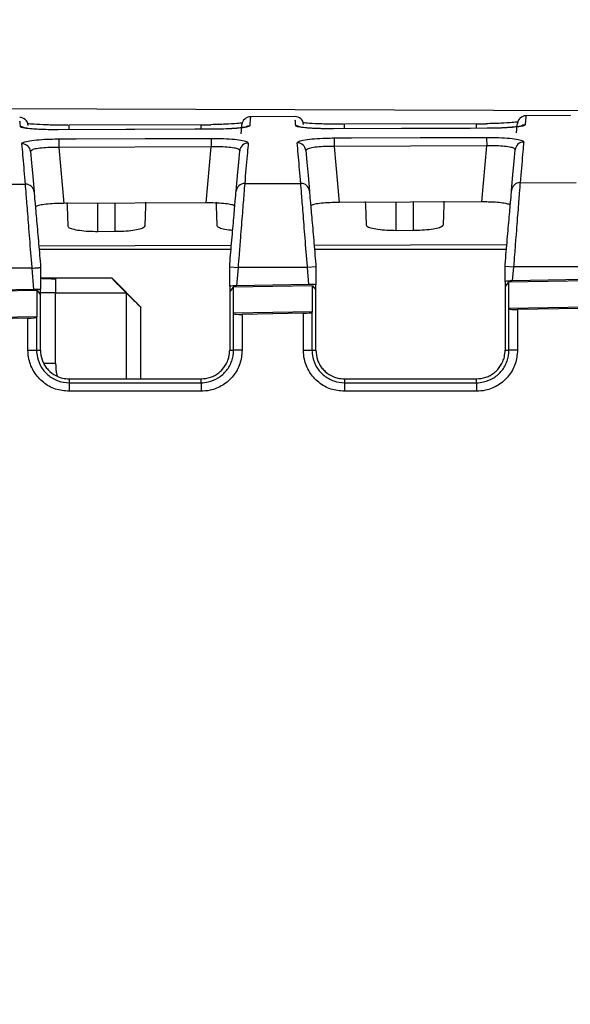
# Model space of a CAD drawing. Header units: millimetres. Extents: x -8 to 420, y 0 to 297.
# Tile 33 of 77: x 162 to 172, y 203 to 220. Entities that reach past the tile are written whole.
import ezdxf

# ---------------------------------------------------------------- set-up
doc = ezdxf.new("R2010")
doc.units = ezdxf.units.MM
doc.layers.add('10', color=7, linetype='Continuous')
doc.layers.add('SLD-0', color=7, linetype='Continuous')
doc.styles.add('SLDTEXTSTYLE2', font='TXT', dxfattribs={"width": 0.7})
doc.dimstyles.new('SLDDIMSTYLE2', dxfattribs={"dimtxt": 2.645833, "dimasz": 2.5, "dimexe": 0, "dimexo": 0.0625, "dimgap": 0.661458, "dimtad": 2, "dimlfac": 2, "dimrnd": 1e-09, "dimzin": 12, "dimdsep": 46, "dimtxsty": 'SLDTEXTSTYLE2', "dimblk1": 'NONE', "dimblk2": 'NONE', "dimsah": 1, "dimcen": 0.09, "dimadec": 0, "dimazin": 3, "dimtfac": 1, "dimtofl": 0, "dimtmove": 0, "dimatfit": 3, "dimldrblk": 'NONE', "dimfxl": 1, "dimfrac": 2, "dimtolj": 1, "dimtzin": 12, "dimarcsym": 0})
doc.dimstyles.new('SLDDIMSTYLE3', dxfattribs={"dimtxt": 2.645833, "dimasz": 2.5, "dimexe": 0, "dimexo": 0.0625, "dimgap": 0.661458, "dimtad": 2, "dimdec": 0, "dimlfac": 2, "dimrnd": 1e-09, "dimzin": 12, "dimdsep": 46, "dimtxsty": 'SLDTEXTSTYLE2', "dimblk1": 'NONE', "dimblk2": 'NONE', "dimsah": 1, "dimcen": 0.09, "dimadec": 0, "dimazin": 3, "dimtfac": 1, "dimtofl": 0, "dimtmove": 0, "dimatfit": 3, "dimldrblk": 'NONE', "dimfxl": 1, "dimfrac": 2, "dimtolj": 1, "dimtzin": 12, "dimarcsym": 0})

# ---------------------------------------------------------------- blocks, each defined once
blk = doc.blocks.new('_D_3')
at = {"layer": '10'}
for p, q in [((183.859, 218.383), (86.353, 218.724)), ((88.079, 140.29), (88.353, 218.717)), ((183.859, 139.956), (86.079, 140.297))]:
    blk.add_line(p, q, dxfattribs=at)
for points in [[(88.353, 218.717), (88.044, 216.218), (88.644, 216.216)], [(88.079, 140.29), (88.387, 142.789), (87.787, 142.791)]]:
    blk.add_solid(points, dxfattribs=at)
at = {"layer": '10', "insert": (84.797, 177.186), "char_height": 2.6458, "attachment_point": 1, "rotation": 89.8, "style": 'SLDTEXTSTYLE2'}
blk.add_mtext('156.85', dxfattribs=at)
blk = doc.blocks.new('_NONE')
blk = doc.blocks.new('_D_4')
at = {"layer": '10'}
for p, q in [((104.807, 176.467), (104.807, 235.725)), ((187.307, 223.131), (187.307, 235.725)), ((187.307, 233.725), (104.807, 233.725))]:
    blk.add_line(p, q, dxfattribs=at)
for points in [[(104.807, 233.725), (107.307, 233.425), (107.307, 234.025)], [(187.307, 233.725), (184.807, 234.025), (184.807, 233.425)]]:
    blk.add_solid(points, dxfattribs=at)
at = {"layer": '10', "insert": (145.043, 237.135), "char_height": 2.6458, "attachment_point": 1, "style": 'SLDTEXTSTYLE2'}
blk.add_mtext('165', dxfattribs=at)

msp = doc.modelspace()

# ---------------------------------------------------------------- linework, layer by layer
at = {"layer": 'SLD-0', "color": 179, "linetype": 'Continuous', "lineweight": 25}
for p, q in [((166.7706, 218.3238), (165.9943, 218.321)), ((171.5691, 218.3405), (170.7957, 218.3378)), ((165.3238, 218.1025), (162.6429, 218.0931)), ((163.8239, 218.0966), (162.6429, 218.0924)), ((162.6429, 218.0931), (162.6429, 218.0924)), ((165.133, 218.1797), (162.833, 218.1717)), ((165.0238, 218.1008), (163.8239, 218.0966)), ((165.3238, 218.1018), (165.0238, 218.1008)), ((165.133, 218.1793), (165.3045, 218.182)), ((165.3238, 218.1025), (165.3238, 218.1018)), ((165.8325, 218.0231), (165.844, 218.1548)), ((165.844, 218.1548), (165.8466, 218.1841)), ((170.1253, 218.1193), (167.4414, 218.1099)), ((168.6253, 218.1134), (167.4414, 218.1093)), ((167.4414, 218.1099), (167.4414, 218.1093)), ((169.933, 218.1964), (167.633, 218.1884)), ((169.8253, 218.1176), (168.6253, 218.1134)), ((170.1253, 218.1187), (169.8253, 218.1176)), ((169.933, 218.196), (170.1044, 218.1987)), ((170.1253, 218.1193), (170.1253, 218.1187)), ((170.6339, 218.0399), (170.6454, 218.1715)), ((170.6454, 218.1715), (170.648, 218.2009)), ((162.6568, 217.9333), (162.9568, 217.9343)), ((162.6568, 217.9333), (162.6568, 217.9276)), ((162.6568, 217.9276), (162.6568, 217.9172)), ((162.6568, 217.9172), (162.6569, 217.9025)), ((162.6569, 217.9025), (162.6569, 217.8839)), ((162.9568, 217.9343), (164.1568, 217.9386)), ((164.1568, 217.9386), (165.31, 217.9426)), ((165.31, 217.9426), (165.31, 217.9369)), ((165.31, 217.9369), (165.31, 217.9266)), ((165.31, 217.9266), (165.3101, 217.9118)), ((165.3101, 217.9118), (165.3101, 217.8932)), ((165.3101, 217.8932), (165.3102, 217.8713)), ((167.4553, 217.9502), (167.7553, 217.9512)), ((167.4553, 217.9502), (167.4553, 217.9445)), ((167.4553, 217.9445), (167.4554, 217.9341)), ((167.4554, 217.9341), (167.4554, 217.9194)), ((167.4554, 217.9194), (167.4555, 217.9008)), ((167.4555, 217.9008), (167.4555, 217.8789)), ((167.7553, 217.9512), (168.9553, 217.9554)), ((168.9553, 217.9554), (170.1114, 217.9595)), ((170.1114, 217.9595), (170.1115, 217.9538)), ((170.1115, 217.9538), (170.1115, 217.9434)), ((170.1115, 217.9434), (170.1115, 217.9287)), ((170.1115, 217.9287), (170.1116, 217.9101)), ((170.1116, 217.9101), (170.1117, 217.8882)), ((170.1117, 217.8882), (170.1118, 217.8638)), ((162.1617, 217.7127), (162.179, 217.5143)), ((162.6569, 217.8839), (162.657, 217.862)), ((162.657, 217.862), (162.6571, 217.8376)), ((162.6571, 217.8376), (162.6572, 217.8114)), ((162.6572, 217.8114), (162.6573, 217.7844)), ((165.3105, 217.7937), (162.6573, 217.7844)), ((162.6573, 217.7844), (162.7426, 216.809)), ((165.2251, 216.8178), (165.3105, 217.7937)), ((165.3102, 217.8713), (165.3103, 217.8469)), ((165.3103, 217.8469), (165.3104, 217.8207)), ((165.3104, 217.8207), (165.3105, 217.7937)), ((165.7891, 217.5274), (165.8065, 217.7266)), ((166.9602, 217.7296), (166.9776, 217.5303)), ((167.4555, 217.8789), (167.4556, 217.8545)), ((167.4556, 217.8545), (167.4557, 217.8283)), ((167.4557, 217.8283), (167.4558, 217.8012)), ((170.112, 217.8106), (167.4558, 217.8012)), ((167.4558, 217.8012), (167.5412, 216.8259)), ((170.0266, 216.8347), (170.112, 217.8106)), ((170.1118, 217.8638), (170.1119, 217.8376)), ((170.1119, 217.8376), (170.112, 217.8106)), ((170.5905, 217.5434), (170.608, 217.7435)), ((170.5698, 217.3074), (170.5905, 217.5434)), ((162.179, 217.5143), (162.1995, 217.2805)), ((165.7685, 217.2925), (165.7891, 217.5274)), ((166.9776, 217.5303), (166.9982, 217.2954)), ((162.1995, 217.2805), (162.223, 217.0114)), ((165.7449, 217.0221), (165.7685, 217.2925)), ((166.9982, 217.2954), (167.0218, 217.0249)), ((170.5461, 217.0356), (170.5698, 217.3074)), ((161.0926, 217.1423), (162.0731, 217.145)), ((165.8938, 217.1557), (166.8719, 217.1585)), ((170.695, 217.1692), (171.6707, 217.1719)), ((165.2251, 216.8178), (162.7426, 216.809)), ((162.796, 216.8235), (162.7984, 216.7524)), ((162.7984, 216.7524), (162.8039, 216.595)), ((164.1632, 216.5998), (164.1687, 216.7573)), ((164.1687, 216.7573), (164.1712, 216.8283)), ((165.3958, 216.8286), (165.3981, 216.7616)), ((165.3981, 216.7616), (165.4036, 216.6042)), ((170.0266, 216.8347), (167.5412, 216.8259)), ((167.9953, 216.8418), (167.9978, 216.7708)), ((167.9978, 216.7708), (168.0033, 216.6134)), ((169.3638, 216.6182), (169.3693, 216.7756)), ((169.3693, 216.7756), (169.3718, 216.8466)), ((162.8039, 216.595), (162.8102, 216.4145)), ((164.1569, 216.4193), (164.1632, 216.5998)), ((165.4036, 216.6042), (165.4099, 216.4237)), ((168.0033, 216.6134), (168.0096, 216.433)), ((169.3575, 216.4377), (169.3638, 216.6182)), ((168.5335, 216.3393), (168.8335, 216.3404)), ((163.3335, 216.321), (163.6335, 216.322)), ((165.6557, 216.0025), (162.3113, 216.0025)), ((170.4557, 216.0025), (167.1113, 216.0025)), ((162.1885, 215.6786), (160.9771, 215.6752)), ((162.1885, 215.6786), (162.213, 215.6808)), ((162.2208, 215.3101), (162.1885, 215.6786)), ((162.213, 215.6808), (162.2368, 215.6828)), ((162.2368, 215.6828), (162.2593, 215.6848)), ((162.2593, 215.6848), (162.28, 215.6866)), ((162.28, 215.6866), (162.2981, 215.6882)), ((162.2981, 215.6882), (162.3134, 215.6895)), ((162.3134, 215.6895), (162.3253, 215.6905)), ((162.3253, 215.6905), (162.3335, 215.6913)), ((162.3335, 215.6913), (162.3335, 215.3077)), ((165.6335, 215.7014), (165.7783, 215.6887)), ((165.6335, 215.3655), (165.6335, 215.7014)), ((165.7783, 215.6887), (165.7506, 215.3724)), ((166.9873, 215.6921), (165.7783, 215.6887)), ((167.1335, 215.7049), (166.9873, 215.6921)), ((167.0134, 215.3947), (166.9873, 215.6921)), ((167.1335, 215.7049), (167.1335, 215.3917)), ((170.4335, 215.7151), (170.5795, 215.7023)), ((170.4335, 215.4494), (170.4335, 215.7151)), ((170.5795, 215.7023), (170.558, 215.4573)), ((171.7862, 215.7057), (170.5795, 215.7023)), ((162.5986, 215.5025), (162.3335, 215.5025)), ((162.5986, 215.5025), (162.3335, 215.5015)), ((162.5986, 215.5025), (162.5986, 215.4841)), ((163.5821, 215.5025), (162.5986, 215.5025)), ((164.0823, 215.0024), (163.5822, 215.5026)), ((162.2208, 215.3101), (160.9432, 215.2875)), ((165.6335, 215.3655), (165.6335, 215.2741)), ((165.6929, 215.3495), (165.6335, 215.2741)), ((167.0741, 215.3739), (165.6929, 215.3495)), ((165.6929, 215.3495), (165.6929, 214.8933)), ((167.0134, 215.3947), (165.7506, 215.3724)), ((167.0741, 215.3739), (167.1335, 215.3006)), ((167.0741, 214.9177), (167.0741, 215.3739)), ((167.1335, 215.3006), (167.1335, 215.3917)), ((170.4335, 215.4494), (170.4335, 215.3589)), ((170.4929, 215.4343), (170.4335, 215.3589)), ((170.4335, 215.3589), (170.4335, 214.2487)), ((171.8741, 215.4587), (170.4929, 215.4343)), ((170.4929, 215.4343), (170.4929, 214.978)), ((171.806, 215.4794), (170.558, 215.4573)), ((162.2741, 215.2891), (160.8929, 215.2648)), ((162.2741, 215.2891), (162.3335, 215.2158)), ((162.2741, 214.8329), (162.2741, 215.2891)), ((162.3335, 215.2158), (162.3335, 215.3077)), ((162.3335, 214.2487), (162.3335, 215.2158)), ((162.5986, 214.0249), (162.5986, 215.2517)), ((162.5986, 215.2517), (163.8295, 215.2503)), ((165.6335, 215.2741), (165.6335, 214.2487)), ((167.1335, 214.2487), (167.1335, 215.3006)), ((164.0822, 213.7487), (164.0822, 215.0024)), ((171.8741, 215.0024), (170.4929, 214.978)), ((170.4929, 214.978), (170.5007, 214.9685)), ((170.5007, 214.2487), (170.5007, 214.9685)), ((171.7162, 214.9778), (170.6498, 214.9589)), ((162.2741, 214.8329), (160.8929, 214.8085)), ((162.1162, 214.8082), (161.0498, 214.7894)), ((162.1162, 214.2487), (162.1162, 214.8082)), ((162.2664, 214.8231), (162.2741, 214.8329)), ((162.2664, 214.8231), (162.2664, 214.2487)), ((167.0741, 214.9177), (165.6929, 214.8933)), ((165.6929, 214.8933), (165.7007, 214.8837)), ((165.7007, 214.2487), (165.7007, 214.8837)), ((166.9162, 214.893), (165.8498, 214.8742)), ((165.8498, 214.8742), (165.8498, 214.2487)), ((166.9162, 214.2487), (166.9162, 214.893)), ((167.0664, 214.9079), (167.0741, 214.9177)), ((167.0664, 214.9079), (167.0664, 214.2487)), ((170.6498, 214.9589), (170.6498, 214.2487)), ((162.1162, 214.2487), (162.2664, 214.2487)), ((162.2664, 214.2487), (162.3335, 214.2487)), ((165.6335, 214.2487), (165.7007, 214.2487)), ((165.8498, 214.2487), (165.7007, 214.2487)), ((166.9162, 214.2487), (167.0664, 214.2487)), ((167.0664, 214.2487), (167.1335, 214.2487)), ((170.4335, 214.2487), (170.5007, 214.2487)), ((170.6498, 214.2487), (170.5007, 214.2487)), ((162.8335, 213.7487), (162.8335, 213.6816)), ((162.8335, 213.7487), (165.1335, 213.7487)), ((162.8335, 213.6816), (165.1335, 213.6816)), ((165.1335, 213.6816), (165.1335, 213.7487)), ((167.6335, 213.7487), (167.6335, 213.6816)), ((167.6335, 213.7487), (169.9335, 213.7487)), ((167.6335, 213.6816), (169.9335, 213.6816)), ((169.9335, 213.6816), (169.9335, 213.7487)), ((165.133, 213.5319), (162.833, 213.5319)), ((169.933, 213.5319), (167.633, 213.5319))]:
    msp.add_line(p, q, dxfattribs=at)
at = {"layer": 'SLD-0', "color": 8, "linetype": 'Continuous', "lineweight": 25}
for p, q in [((163.3335, 216.321), (163.3335, 216.8111)), ((163.6335, 216.322), (163.6335, 216.8122)), ((168.5335, 216.3393), (168.5335, 216.8294)), ((168.8335, 216.3404), (168.8335, 216.8305)), ((162.3054, 216.07), (165.6624, 216.0795)), ((167.1042, 216.0835), (170.4636, 216.093)), ((163.8295, 215.2503), (163.8306, 213.7487))]:
    msp.add_line(p, q, dxfattribs=at)
at = {"layer": 'SLD-0', "color": 179, "linetype": 'Continuous', "lineweight": 25}
for centre, radius, start, end in [((161.9722, 218.157), 0.15, 5, 89.82703), ((165.996, 218.1711), 0.15, 91.02139, 175), ((166.7707, 218.1738), 0.15, 5, 89.82717), ((170.7974, 218.1878), 0.15, 91.02112, 175), ((162.0131, 217.6991), 0.1492, 5.22733, 90.52278), ((165.9551, 217.713), 0.1492, 89.87488, 174.77487), ((166.8116, 217.716), 0.1492, 5.2266, 90.52315), ((170.7566, 217.7299), 0.1492, 89.87413, 174.77561), ((162.0757, 216.997), 0.148, 5.58308, 91.01833), ((165.8922, 217.0077), 0.148, 89.37598, 174.41866), ((166.8745, 217.0105), 0.148, 5.58581, 91.01914), ((170.6934, 217.0212), 0.148, 89.37296, 174.4185), ((175.4098, 213.5657), 12.5768, 179.47229, 180.15398), ((177.6438, 213.5661), 12.5109, 179.47121, 180.15649), ((180.1438, 213.5661), 12.5109, 179.47121, 180.15649), ((182.5236, 213.5659), 12.5907, 179.47338, 180.15432)]:
    msp.add_arc(centre, radius, start, end, dxfattribs=at)
at = {"layer": 'SLD-0', "color": 8, "linetype": 'Continuous', "lineweight": 25}
for centre, radius, start, end in [((161.9864, 217.9952), 0.1503, 58.39514, 90.23751), ((116.4901, 217.9484), 46.3434, 0.1808, 0.2761), ((117.8964, 217.9527), 47.2371, 0.18196, 0.27536), ((165.9818, 218.0092), 0.1503, 90.1592, 121.16439), ((166.7849, 218.012), 0.1503, 62.31453, 90.23612), ((121.9005, 217.9662), 45.733, 0.18208, 0.27846), ((124.9334, 217.9792), 45.0001, 0.17877, 0.27664), ((170.7833, 218.0261), 0.1503, 90.15939, 121.15899)]:
    msp.add_arc(centre, radius, start, end, dxfattribs=at)
at = {"layer": 'SLD-0', "color": 179, "linetype": 'Continuous', "lineweight": 25}
for centre, major_axis, ratio, start_param, end_param in [((162.2224, 215.297), (0.1503, 0.0025), 0.0872562, 0.7383381, 1.5804352), ((165.75, 215.3593), (0.1508, 0.0027), 0.0869922, 1.5650687, 2.4519913), ((167.015, 215.3816), (0.1503, 0.0025), 0.0872562, 0.6619902, 1.5804308), ((170.5574, 215.4442), (0.1508, 0.0027), 0.0869922, 1.5650687, 2.5337768), ((170.6503, 214.9721), (0.15, 0.0027), 0.0874602, 3.2098223, 4.7073082), ((162.1167, 214.8214), (0.15, 0.0027), 0.0874602, 4.707316, 6.2117886), ((165.8503, 214.8873), (0.15, 0.0027), 0.0874602, 3.2098223, 4.7073133), ((166.9167, 214.9061), (0.15, 0.0027), 0.0874602, 4.7073109, 6.2118122)]:
    msp.add_ellipse(centre, major_axis=major_axis, ratio=ratio, start_param=start_param, end_param=end_param, dxfattribs=at)
at = {"layer": 'SLD-0', "color": 8, "linetype": 'Continuous', "lineweight": 25}
for points in [[(161.9838, 218.1682), (161.9813, 218.1974), (161.9792, 218.2206), (161.9774, 218.2418)], [(165.9947, 218.3126), (165.9943, 218.3076), (165.9908, 218.2682), (165.9861, 218.2142)], [(166.7703, 218.3233), (166.7704, 218.3222), (166.7705, 218.3207), (166.7706, 218.3193)], [(166.7823, 218.185), (166.7798, 218.2142), (166.7778, 218.2373), (166.7759, 218.2585)], [(170.7876, 218.231), (170.7861, 218.2138), (170.7845, 218.1951), (170.7828, 218.1763)], [(170.7962, 218.3294), (170.7958, 218.3244), (170.7923, 218.285), (170.7876, 218.231)], [(171.5688, 218.3401), (171.5689, 218.339), (171.569, 218.3375), (171.5691, 218.336)], [(161.9858, 218.1455), (161.9851, 218.1532), (161.9844, 218.1609), (161.9838, 218.1682)], [(165.9861, 218.2142), (165.9846, 218.197), (165.983, 218.1782), (165.9814, 218.1595)], [(166.7843, 218.1623), (166.7836, 218.17), (166.783, 218.1777), (166.7823, 218.185)]]:
    msp.add_open_spline(points, degree=3, dxfattribs=at)
at = {"layer": 'SLD-0', "color": 179, "linetype": 'Continuous', "lineweight": 25}
for points, knots in [([(170.6543, 218.2276), (170.6246, 218.2244), (170.5515, 218.2164), (170.3609, 218.2049), (170.1908, 218.2006), (170.1044, 218.1983)], [0, 0, 0, 0, 0.2519197, 0.6199788, 1, 1, 1, 1]), ([(162.6429, 218.0924), (162.5692, 218.0928), (162.4217, 218.0937), (162.2251, 218.1032), (162.0761, 218.1172), (161.9976, 218.1323), (161.9891, 218.1418), (161.9858, 218.1455)], [0, 0, 0, 0, 0.2149691, 0.4300235, 0.646241, 0.8629852, 1, 1, 1, 1]), ([(162.6429, 218.0931), (162.6423, 218.0931), (162.5651, 218.0922), (162.4076, 218.0951), (162.2146, 218.105), (162.1037, 218.116), (162.0554, 218.1255), (162.0549, 218.1256), (162.0547, 218.1257)], [0, 0, 0, 0, 0.0019669, 0.2775069, 0.5576804, 0.796591, 0.9339788, 1, 1, 1, 1]), ([(162.818, 218.1725), (162.7788, 218.1722), (162.6476, 218.1713), (162.4353, 218.1767), (162.2231, 218.1865), (162.1443, 218.1949), (162.1099, 218.1985)], [0, 0, 0, 0, 0.1331224, 0.4458498, 0.7578107, 1, 1, 1, 1]), ([(165.8545, 218.211), (165.8247, 218.2077), (165.7516, 218.1997), (165.5609, 218.1882), (165.3909, 218.1839), (165.3045, 218.1816)], [0, 0, 0, 0, 0.25346484, 0.62054943, 1, 1, 1, 1]), ([(165.9148, 218.1399), (165.9138, 218.1396), (165.9108, 218.1387), (165.8729, 218.1311), (165.7862, 218.1206), (165.6277, 218.1094), (165.4569, 218.1027), (165.3503, 218.1032), (165.3207, 218.1034)], [0, 0, 0, 0, 0.0666797, 0.1888234, 0.3746853, 0.6214759, 0.894825, 1, 1, 1, 1]), ([(165.9814, 218.1595), (165.9736, 218.1536), (165.958, 218.1418), (165.8436, 218.1247), (165.676, 218.1111), (165.4918, 218.1034), (165.3708, 218.1023), (165.3238, 218.1018)], [0, 0, 0, 0, 0.2151825, 0.4301852, 0.6461708, 0.862666, 1, 1, 1, 1]), ([(167.4414, 218.1093), (167.3677, 218.1097), (167.2203, 218.1105), (167.0236, 218.12), (166.8746, 218.134), (166.7962, 218.1491), (166.7876, 218.1586), (166.7843, 218.1623)], [0, 0, 0, 0, 0.2149697, 0.4300248, 0.6462422, 0.8629852, 1, 1, 1, 1]), ([(167.4414, 218.1099), (167.4408, 218.1099), (167.3637, 218.109), (167.2061, 218.112), (167.0131, 218.1218), (166.9022, 218.1328), (166.8539, 218.1423), (166.8534, 218.1424), (166.8532, 218.1425)], [0, 0, 0, 0, 0.0019669, 0.2775058, 0.5576789, 0.7965919, 0.9339756, 1, 1, 1, 1]), ([(167.6181, 218.1892), (167.5789, 218.1889), (167.4476, 218.188), (167.2352, 218.1934), (167.0226, 218.2032), (166.9434, 218.2116), (166.9087, 218.2152)], [0, 0, 0, 0, 0.132916, 0.4454885, 0.7572879, 1, 1, 1, 1]), ([(170.7163, 218.1567), (170.7152, 218.1564), (170.7123, 218.1555), (170.6745, 218.148), (170.5879, 218.1375), (170.4295, 218.1263), (170.2587, 218.1195), (170.1521, 218.1201), (170.1224, 218.1202)], [0, 0, 0, 0, 0.0665359, 0.1886022, 0.3743914, 0.6211834, 0.8945686, 1, 1, 1, 1]), ([(170.7828, 218.1763), (170.775, 218.1704), (170.7595, 218.1586), (170.6451, 218.1415), (170.4775, 218.1279), (170.2933, 218.1202), (170.1723, 218.1191), (170.1253, 218.1187)], [0, 0, 0, 0, 0.2151814, 0.4301827, 0.6461667, 0.8626622, 1, 1, 1, 1]), ([(162.0117, 217.8483), (162.018, 217.858), (162.0306, 217.8773), (162.1403, 217.9024), (162.3033, 217.9211), (162.4858, 217.9313), (162.6074, 217.9327), (162.6568, 217.9333)], [0, 0, 0, 0, 0.2151511, 0.4302572, 0.6433471, 0.8549434, 1, 1, 1, 1]), ([(165.31, 217.9426), (165.3826, 217.942), (165.5279, 217.9408), (165.7214, 217.9281), (165.8668, 217.9083), (165.9454, 217.8852), (165.9525, 217.869), (165.9554, 217.8622)], [0, 0, 0, 0, 0.2125394, 0.4252546, 0.6371016, 0.8490722, 1, 1, 1, 1]), ([(166.8102, 217.8652), (166.8165, 217.8749), (166.8291, 217.8942), (166.9388, 217.9192), (167.1018, 217.938), (167.2844, 217.9482), (167.4059, 217.9496), (167.4553, 217.9502)], [0, 0, 0, 0, 0.2151504, 0.4302553, 0.6433444, 0.8549413, 1, 1, 1, 1]), ([(170.1114, 217.9595), (170.1841, 217.9589), (170.3294, 217.9577), (170.5229, 217.945), (170.6683, 217.9252), (170.7468, 217.9021), (170.754, 217.8859), (170.7569, 217.8791)], [0, 0, 0, 0, 0.21254, 0.4252575, 0.6371061, 0.8490779, 1, 1, 1, 1]), ([(162.0731, 217.145), (162.0712, 217.1658), (162.0622, 217.2695), (162.039, 217.5359), (162.0228, 217.7212), (162.0117, 217.8483)], [0, 0, 0, 0, 0.0728358, 0.364197, 1, 1, 1, 1]), ([(162.6573, 217.7844), (162.6192, 217.7848), (162.5257, 217.7858), (162.3851, 217.7793), (162.2597, 217.7639), (162.1756, 217.7411), (162.1663, 217.7222), (162.1617, 217.7127)], [0, 0, 0, 0, 0.1452582, 0.3567835, 0.5695759, 0.7845253, 1, 1, 1, 1]), ([(165.8065, 217.7266), (165.8044, 217.7333), (165.7993, 217.7492), (165.7392, 217.7707), (165.6274, 217.7875), (165.4783, 217.7963), (165.3664, 217.7946), (165.3105, 217.7937)], [0, 0, 0, 0, 0.151205, 0.3631008, 0.5746284, 0.7871786, 1, 1, 1, 1]), ([(165.9554, 217.8622), (165.9543, 217.8488), (165.9484, 217.7819), (165.9307, 217.5785), (165.9088, 217.3279), (165.8938, 217.1557)], [0, 0, 0, 0, 0.072589, 0.362963, 1, 1, 1, 1]), ([(166.8719, 217.1585), (166.8701, 217.1792), (166.861, 217.2831), (166.8376, 217.551), (166.8214, 217.7372), (166.8102, 217.8652)], [0, 0, 0, 0, 0.0725278, 0.3626566, 1, 1, 1, 1]), ([(167.4558, 217.8012), (167.4177, 217.8016), (167.3242, 217.8027), (167.1836, 217.7962), (167.0582, 217.7808), (166.9741, 217.758), (166.9648, 217.7391), (166.9602, 217.7296)], [0, 0, 0, 0, 0.1452608, 0.3567866, 0.5695785, 0.7845274, 1, 1, 1, 1]), ([(170.608, 217.7435), (170.6059, 217.7502), (170.6007, 217.7661), (170.5407, 217.7876), (170.4288, 217.8044), (170.2798, 217.8132), (170.1679, 217.8114), (170.112, 217.8106)], [0, 0, 0, 0, 0.1511991, 0.363096, 0.5746263, 0.7871777, 1, 1, 1, 1]), ([(170.7569, 217.8791), (170.7557, 217.8658), (170.7499, 217.7988), (170.7321, 217.5947), (170.7101, 217.3427), (170.695, 217.1692)], [0, 0, 0, 0, 0.0722828, 0.3614322, 1, 1, 1, 1]), ([(162.1885, 215.6786), (162.1881, 215.6845), (162.1743, 215.8584), (162.1472, 216.2024), (162.1123, 216.6448), (162.0851, 216.9907), (162.0771, 217.0936), (162.0731, 217.145)], [0, 0, 0, 0, 0.008708, 0.2573831, 0.505252, 0.7525889, 1, 1, 1, 1]), ([(165.8938, 217.1557), (165.8897, 217.1043), (165.8815, 217.0013), (165.8543, 216.6558), (165.8241, 216.2721), (165.7978, 215.9378), (165.7841, 215.7628), (165.7783, 215.6887)], [0, 0, 0, 0, 0.2470206, 0.4939645, 0.7414599, 0.8905077, 1, 1, 1, 1]), ([(166.9873, 215.6921), (166.9869, 215.6979), (166.9732, 215.8717), (166.946, 216.2156), (166.9111, 216.658), (166.8839, 217.004), (166.8759, 217.107), (166.8719, 217.1585)], [0, 0, 0, 0, 0.008513, 0.2572356, 0.5051547, 0.7525398, 1, 1, 1, 1]), ([(170.4335, 215.7487), (170.4463, 215.8948), (170.4723, 216.1919), (170.5067, 216.5853), (170.5339, 216.8965), (170.542, 216.9892), (170.5461, 217.0356)], [0, 0, 0, 0, 0.24411958, 0.49648949, 0.74823268, 1, 1, 1, 1]), ([(170.695, 217.1692), (170.6909, 217.1177), (170.6827, 217.0147), (170.6554, 216.6691), (170.6252, 216.2852), (170.599, 215.9511), (170.5853, 215.7763), (170.5795, 215.7023)], [0, 0, 0, 0, 0.2470692, 0.4940616, 0.7416061, 0.8906843, 1, 1, 1, 1]), ([(162.223, 217.0114), (162.2271, 216.9651), (162.2352, 216.8725), (162.2624, 216.5612), (162.2962, 216.1748), (162.3214, 215.8864), (162.3335, 215.7487)], [0, 0, 0, 0, 0.2552484, 0.5104744, 0.7663042, 1, 1, 1, 1]), ([(165.6335, 215.7487), (165.6459, 215.8903), (165.6714, 216.1826), (165.7055, 216.572), (165.7327, 216.8832), (165.7408, 216.9758), (165.7449, 217.0221)], [0, 0, 0, 0, 0.2385835, 0.4928007, 0.7463885, 1, 1, 1, 1]), ([(167.0218, 217.0249), (167.0259, 216.9785), (167.034, 216.8858), (167.0612, 216.5745), (167.0954, 216.1842), (167.121, 215.891), (167.1335, 215.7487)], [0, 0, 0, 0, 0.2533812, 0.506739, 0.7606965, 1, 1, 1, 1]), ([(162.7426, 216.809), (162.6868, 216.8082), (162.5752, 216.8064), (162.4267, 216.7952), (162.3149, 216.7787), (162.2543, 216.76), (162.2489, 216.7472), (162.2466, 216.7419)], [0, 0, 0, 0, 0.2125528, 0.4251464, 0.6368645, 0.8488355, 1, 1, 1, 1]), ([(165.7214, 216.7542), (165.7166, 216.7617), (165.707, 216.7767), (165.6226, 216.796), (165.4973, 216.81), (165.3569, 216.8171), (165.2633, 216.8176), (165.2251, 216.8178)], [0, 0, 0, 0, 0.21475837, 0.42959982, 0.64251659, 0.85406122, 1, 1, 1, 1]), ([(167.5412, 216.8259), (167.4854, 216.825), (167.3737, 216.8233), (167.2252, 216.812), (167.1134, 216.7956), (167.0529, 216.7769), (167.0474, 216.7641), (167.0451, 216.7588)], [0, 0, 0, 0, 0.2125535, 0.4251499, 0.6368698, 0.848841, 1, 1, 1, 1]), ([(170.5229, 216.7711), (170.5181, 216.7786), (170.5085, 216.7936), (170.4241, 216.8129), (170.2988, 216.8268), (170.1583, 216.834), (170.0648, 216.8345), (170.0266, 216.8347)], [0, 0, 0, 0, 0.214757, 0.429599, 0.6425156, 0.8540609, 1, 1, 1, 1]), ([(162.8102, 216.4145), (162.8132, 216.4074), (162.8205, 216.3897), (162.8869, 216.3627), (163.0096, 216.3386), (163.1658, 216.3233), (163.2794, 216.3217), (163.3335, 216.321)], [0, 0, 0, 0, 0.147549, 0.3678413, 0.5870709, 0.8031865, 1, 1, 1, 1]), ([(163.6335, 216.322), (163.6716, 216.3226), (163.7676, 216.3242), (163.9126, 216.3362), (164.0457, 216.3582), (164.1342, 216.3868), (164.1563, 216.4083), (164.1569, 216.419), (164.1569, 216.4193)], [0, 0, 0, 0, 0.1389583, 0.3494572, 0.5612561, 0.7763071, 0.9946841, 1, 1, 1, 1]), ([(165.4099, 216.4237), (165.4128, 216.4166), (165.4201, 216.3988), (165.4877, 216.3723), (165.5836, 216.3511), (165.6618, 216.3446), (165.6854, 216.3426)], [0, 0, 0, 0, 0.216479, 0.5395856, 0.861132, 1, 1, 1, 1]), ([(168.0096, 216.433), (168.0125, 216.4258), (168.0199, 216.4081), (168.0863, 216.3811), (168.2093, 216.357), (168.3657, 216.3416), (168.4793, 216.3401), (168.5335, 216.3393)], [0, 0, 0, 0, 0.1476357, 0.3679237, 0.58715, 0.803264, 1, 1, 1, 1]), ([(168.8335, 216.3404), (168.8717, 216.341), (168.9678, 216.3425), (169.113, 216.3545), (169.2462, 216.3765), (169.3348, 216.4052), (169.357, 216.4267), (169.3575, 216.4375), (169.3575, 216.4377)], [0, 0, 0, 0, 0.1390513, 0.3495522, 0.5613555, 0.7764077, 0.9947843, 1, 1, 1, 1]), ([(162.3335, 215.7487), (162.3335, 215.7485), (162.3335, 215.7481), (162.3335, 215.7435), (162.3335, 215.7274), (162.3335, 215.7081), (162.3335, 215.6928), (162.3335, 215.6913)], [0, 0, 0, 0, 0.0688036, 0.161537, 0.3378304, 0.9309648, 1, 1, 1, 1]), ([(165.6335, 215.7014), (165.6335, 215.7076), (165.6335, 215.72), (165.6335, 215.7343), (165.6335, 215.7435), (165.6335, 215.748), (165.6335, 215.7485), (165.6335, 215.7487)], [0, 0, 0, 0, 0.3226694, 0.645425, 0.7816623, 0.9192842, 1, 1, 1, 1]), ([(167.1335, 215.7487), (167.1335, 215.7485), (167.1335, 215.7481), (167.1335, 215.7436), (167.1335, 215.73), (167.1335, 215.7155), (167.1335, 215.7049)], [0, 0, 0, 0, 0.0854478, 0.1997758, 0.4148948, 1, 1, 1, 1]), ([(170.4335, 215.7151), (170.4335, 215.7198), (170.4335, 215.7294), (170.4335, 215.7403), (170.4335, 215.7464), (170.4335, 215.7485), (170.4335, 215.7487), (170.4335, 215.7487)], [0, 0, 0, 0, 0.32856756, 0.68201111, 0.822736, 0.93919376, 1, 1, 1, 1]), ([(162.5986, 215.485), (162.5498, 215.4879), (162.4607, 215.4931), (162.3731, 215.4955), (162.3335, 215.4966)], [0, 0, 0, 0, 0.5473983, 1, 1, 1, 1]), ([(163.5822, 215.5025), (163.5826, 215.5018), (163.5832, 215.5004), (163.5944, 215.4882), (163.613, 215.4686), (163.6496, 215.4307), (163.7208, 215.3581), (163.789, 215.2897), (163.8289, 215.2497)], [0, 0, 0, 0, 0.0952231, 0.1894806, 0.2884687, 0.3971526, 0.6477449, 1, 1, 1, 1]), ([(163.8289, 215.2497), (163.867, 215.2117), (163.9349, 215.1439), (164.0081, 215.0721), (164.0473, 215.0342), (164.0673, 215.0152), (164.0799, 215.0037), (164.0815, 215.0029), (164.0823, 215.0025)], [0, 0, 0, 0, 0.3359277, 0.5998985, 0.7102217, 0.8102989, 0.9049935, 1, 1, 1, 1]), ([(162.833, 213.5319), (162.7524, 213.5399), (162.591, 213.5558), (162.3761, 213.6796), (162.2141, 213.8616), (162.1285, 214.063), (162.1197, 214.196), (162.1162, 214.2487)], [0, 0, 0, 0, 0.21488813, 0.4298127, 0.64452359, 0.85908054, 1, 1, 1, 1]), ([(162.2664, 214.2487), (162.2664, 214.2487), (162.2664, 214.2071), (162.278, 214.1017), (162.3432, 213.9427), (162.4722, 213.7976), (162.6418, 213.7034), (162.7699, 213.6816), (162.8335, 213.6816), (162.8335, 213.6816)], [0, 0, 0, 0, 0.0000336, 0.1409362, 0.3554407, 0.5701154, 0.785047, 0.9999664, 1, 1, 1, 1]), ([(162.3335, 214.2487), (162.3388, 214.1925), (162.3467, 214.1084), (162.3937, 214.0065), (162.4395, 213.9372), (162.5155, 213.8558), (162.6111, 213.7952), (162.7277, 213.7558), (162.7945, 213.7514), (162.8335, 213.7487)], [0, 0, 0, 0, 0.2142048, 0.3201628, 0.4261077, 0.531601, 0.7448389, 0.8510347, 1, 1, 1, 1]), ([(165.8498, 214.2487), (165.8419, 214.1681), (165.826, 214.0068), (165.7022, 213.7919), (165.5202, 213.6299), (165.3187, 213.5442), (165.1857, 213.5354), (165.133, 213.5319)], [0, 0, 0, 0, 0.2148849, 0.4298065, 0.6445138, 0.8590729, 1, 1, 1, 1]), ([(165.1335, 213.6816), (165.1335, 213.6816), (165.1752, 213.6816), (165.2805, 213.6932), (165.4396, 213.7584), (165.5846, 213.8874), (165.6789, 214.057), (165.7007, 214.1852), (165.7007, 214.2487), (165.7007, 214.2487)], [0, 0, 0, 0, 0.0000336, 0.14094437, 0.35545031, 0.57012691, 0.78505351, 0.9999664, 1, 1, 1, 1]), ([(165.1335, 213.7487), (165.1897, 213.754), (165.2738, 213.7619), (165.3757, 213.8089), (165.4451, 213.8548), (165.5264, 213.9308), (165.587, 214.0264), (165.6264, 214.143), (165.6309, 214.2097), (165.6335, 214.2487)], [0, 0, 0, 0, 0.2142112, 0.3201694, 0.4261164, 0.5316078, 0.7448436, 0.8510431, 1, 1, 1, 1]), ([(167.633, 213.5319), (167.5524, 213.5399), (167.391, 213.5558), (167.1761, 213.6796), (167.0141, 213.8616), (166.9285, 214.063), (166.9197, 214.196), (166.9162, 214.2487)], [0, 0, 0, 0, 0.2148895, 0.4298138, 0.6445245, 0.8590805, 1, 1, 1, 1]), ([(167.0664, 214.2487), (167.0664, 214.2487), (167.0664, 214.2071), (167.078, 214.1017), (167.1432, 213.9427), (167.2722, 213.7976), (167.4418, 213.7034), (167.5699, 213.6816), (167.6335, 213.6816), (167.6335, 213.6816)], [0, 0, 0, 0, 0.0000336, 0.14093604, 0.35544058, 0.57011535, 0.785047, 0.9999664, 1, 1, 1, 1]), ([(167.1335, 214.2487), (167.1388, 214.1925), (167.1467, 214.1084), (167.1937, 214.0065), (167.2395, 213.9372), (167.3155, 213.8558), (167.4111, 213.7952), (167.5277, 213.7558), (167.5945, 213.7514), (167.6335, 213.7487)], [0, 0, 0, 0, 0.2142049, 0.3201618, 0.4261065, 0.5316014, 0.744837, 0.8510349, 1, 1, 1, 1]), ([(170.6498, 214.2487), (170.6419, 214.1681), (170.626, 214.0068), (170.5022, 213.7919), (170.3202, 213.6299), (170.1187, 213.5442), (169.9857, 213.5354), (169.933, 213.5319)], [0, 0, 0, 0, 0.2148845, 0.4298068, 0.6445139, 0.8590714, 1, 1, 1, 1]), ([(169.9335, 213.6816), (169.9335, 213.6816), (169.9752, 213.6816), (170.0805, 213.6932), (170.2396, 213.7584), (170.3846, 213.8874), (170.4789, 214.057), (170.5007, 214.1852), (170.5007, 214.2487), (170.5007, 214.2487)], [0, 0, 0, 0, 0.0000357, 0.1409443, 0.3554501, 0.5701265, 0.785054, 0.9999664, 1, 1, 1, 1]), ([(169.9335, 213.7487), (169.9897, 213.754), (170.0738, 213.7619), (170.1757, 213.8089), (170.2451, 213.8548), (170.3264, 213.9308), (170.387, 214.0264), (170.4264, 214.143), (170.4309, 214.2097), (170.4335, 214.2487)], [0, 0, 0, 0, 0.2142115, 0.3201677, 0.4261149, 0.5316065, 0.7448439, 0.8510429, 1, 1, 1, 1])]:
    msp.add_open_spline(points, degree=3, knots=knots, dxfattribs=at)
at = {"layer": 'SLD-0', "color": 8, "linetype": 'Continuous', "lineweight": 25}
for points, knots in [([(162.5986, 215.4841), (162.5986, 215.4839), (162.5986, 215.4775), (162.5986, 215.4309), (162.5986, 215.3508), (162.5986, 215.2847), (162.5986, 215.2517)], [0, 0, 0, 0, 0.013524, 0.3423502, 0.6711774, 1, 1, 1, 1]), ([(162.5986, 215.2517), (162.5461, 215.2516), (162.4447, 215.2514), (162.3594, 215.25), (162.3184, 215.2493)], [0, 0, 0, 0, 0.5186735, 1, 1, 1, 1]), ([(162.3877, 214.0249), (162.3949, 214.0249), (162.4551, 214.0249), (162.5314, 214.0249), (162.5986, 214.0249)], [0, 0, 0, 0, 0.1179868, 1, 1, 1, 1]), ([(162.5986, 214.0249), (162.5993, 213.9529), (162.6, 213.8745), (162.6251, 213.8015), (162.6272, 213.7956)], [0, 0, 0, 0, 0.9194075, 1, 1, 1, 1])]:
    msp.add_open_spline(points, degree=3, knots=knots, dxfattribs=at)

# ---------------------------------------------------------------- dimensions: what is measured, and where the dimension line sits
at = {"layer": '10'}
dim = msp.add_linear_dim(base=(187.3073, 233.7247), p1=(104.8073, 176.4669), p2=(187.3073, 223.131), dimstyle='SLDDIMSTYLE3', dxfattribs=at)
dim.commit()
dim.dimension.update_dxf_attribs({"geometry": '_D_4', "text_midpoint": (146.8947, 233.7247), "dimtype": 160})
dim = msp.add_linear_dim(base=(88.0787, 140.2901), p1=(183.8585, 218.3834), p2=(183.8585, 139.9557), angle=89.8, dimstyle='SLDDIMSTYLE2', dxfattribs=at)
dim.commit()
dim.dimension.update_dxf_attribs({"geometry": '_D_3', "text_midpoint": (88.2204, 180.8784), "dimtype": 160})

doc.saveas('drawing.dxf')
